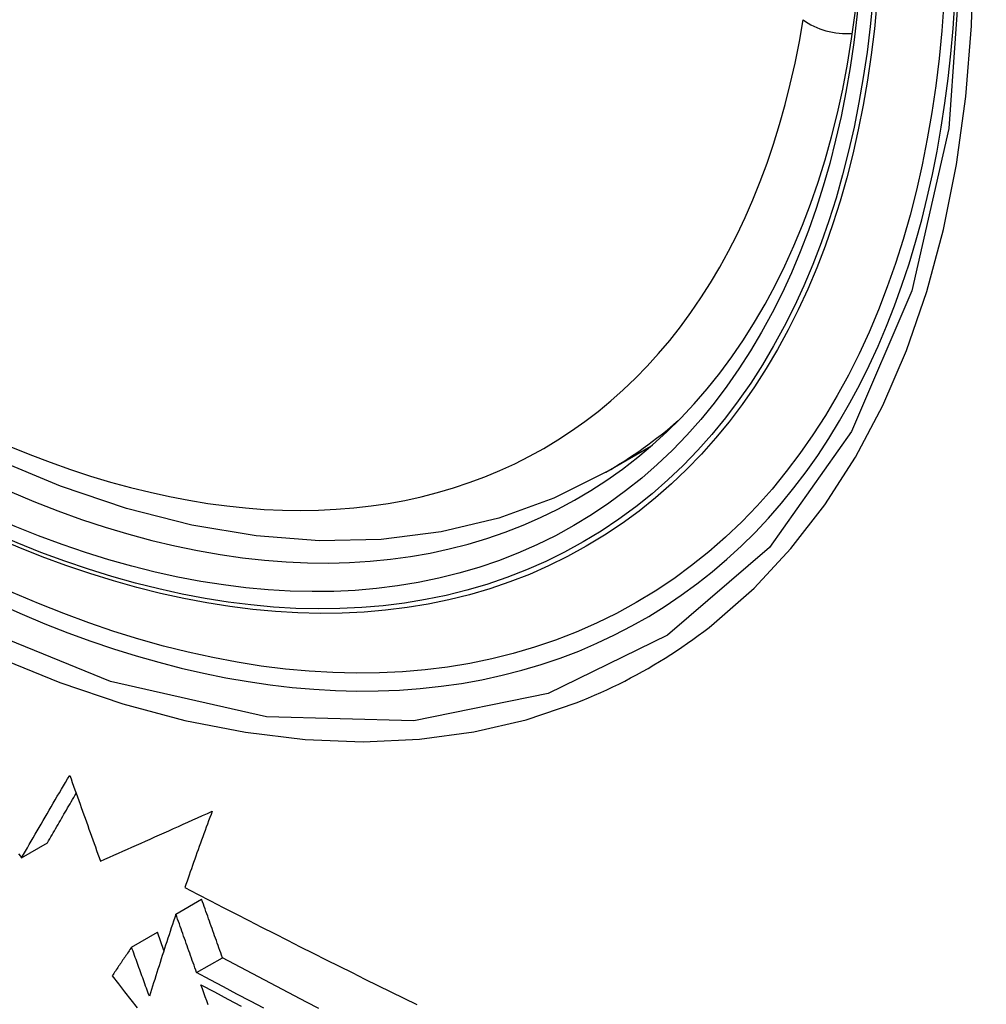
# Model space of a CAD drawing. Header units: inches. Extents: x 635 to 745, y 253 to 341.
# Tile 18 of 127: x 636.26 to 636.48, y 322.636 to 322.861. Entities that reach past the tile are written whole.
import ezdxf

# ---------------------------------------------------------------- set-up
doc = ezdxf.new("R2010")
doc.units = ezdxf.units.IN
doc.header["$MEASUREMENT"] = 0
doc.layers.add('Visible Edges(ANSI)', color=7, linetype='Continuous', lineweight=25)
doc.layers.add('Visible Tangent Edges(ANSI)', color=7, linetype='Continuous', lineweight=25)

msp = doc.modelspace()

# ---------------------------------------------------------------- linework, layer by layer
at = {"layer": 'Visible Edges(ANSI)'}
for p, q in [((636.39337, 322.75746), (636.40364, 322.76339)), ((636.26004, 322.66945), (636.26594, 322.67286)), ((636.25978, 322.66979), (636.26004, 322.66945)), ((636.29524, 322.6566), (636.30112, 322.65999)), ((636.28513, 322.64906), (636.29102, 322.65246)), ((636.29252, 322.64832), (636.29102, 322.65246)), ((636.29997, 322.64325), (636.30586, 322.64665))]:
    msp.add_line(p, q, dxfattribs=at)
at = {"layer": 'Visible Edges(ANSI)', "flags": 128}
for points in [[(636.39337, 322.75746), (636.38149, 322.75152), (636.36893, 322.74697), (636.35577, 322.74384), (636.3421, 322.74212), (636.328, 322.74182), (636.31357, 322.74292), (636.29886, 322.74537), (636.28394, 322.74916), (636.26888, 322.75424), (636.25373, 322.76058), (636.23855, 322.76815), (636.2234, 322.77689), (636.20835, 322.78677), (636.19344, 322.79774), (636.17875, 322.80975), (636.16434, 322.82273), (636.15026, 322.83664), (636.13657, 322.8514), (636.12334, 322.86696)], [(636.26004, 322.66945), (636.26048, 322.67021), (636.26091, 322.67097), (636.26135, 322.67173), (636.26179, 322.6725), (636.26223, 322.67327), (636.26268, 322.67404), (636.26312, 322.67482), (636.26357, 322.6756), (636.26403, 322.67638), (636.26448, 322.67716), (636.26494, 322.67795), (636.2654, 322.67874), (636.26586, 322.67952), (636.26632, 322.68031), (636.26678, 322.68111), (636.26725, 322.6819), (636.26771, 322.68269), (636.26818, 322.68349), (636.26865, 322.68428), (636.26912, 322.68508), (636.2696, 322.68587), (636.27007, 322.68667), (636.27054, 322.68747), (636.27102, 322.68826)], [(636.27102, 322.68826), (636.27131, 322.68745), (636.2716, 322.68663), (636.27189, 322.68582), (636.27219, 322.685), (636.27248, 322.68418), (636.27277, 322.68337), (636.27306, 322.68255), (636.27336, 322.68173), (636.27365, 322.68091), (636.27394, 322.6801), (636.27424, 322.67928), (636.27453, 322.67846), (636.27482, 322.67765), (636.27511, 322.67683), (636.27541, 322.67601), (636.2757, 322.6752), (636.27599, 322.67438), (636.27629, 322.67357), (636.27658, 322.67275), (636.27687, 322.67194), (636.27716, 322.67113), (636.27746, 322.67031), (636.27775, 322.6695), (636.27804, 322.66869)], [(636.26594, 322.67286), (636.2662, 322.67331), (636.26647, 322.67378), (636.26673, 322.67424), (636.267, 322.6747), (636.26726, 322.67517), (636.26753, 322.67563), (636.2678, 322.6761), (636.26807, 322.67657), (636.26834, 322.67704), (636.26861, 322.67751), (636.26888, 322.67798), (636.26915, 322.67845), (636.26942, 322.67892), (636.2697, 322.6794), (636.26997, 322.67987), (636.27025, 322.68035), (636.27053, 322.68082), (636.2708, 322.6813), (636.27108, 322.68178), (636.27136, 322.68226), (636.27164, 322.68274), (636.27192, 322.68322), (636.2722, 322.6837), (636.27248, 322.68418)], [(636.27804, 322.66869), (636.27905, 322.66914), (636.28006, 322.66959), (636.28108, 322.67004), (636.28211, 322.67049), (636.28313, 322.67095), (636.28417, 322.67141), (636.2852, 322.67187), (636.28624, 322.67233), (636.28729, 322.67279), (636.28834, 322.67326), (636.28939, 322.67373), (636.29045, 322.67421), (636.29152, 322.67468), (636.29258, 322.67516), (636.29366, 322.67564), (636.29473, 322.67612), (636.29582, 322.67661), (636.2969, 322.6771), (636.298, 322.67759), (636.29909, 322.67809), (636.3002, 322.67858), (636.3013, 322.67908), (636.30242, 322.67959), (636.30353, 322.68009)], [(636.30353, 322.68009), (636.30326, 322.67935), (636.30298, 322.67862), (636.30271, 322.67788), (636.30244, 322.67715), (636.30217, 322.67641), (636.3019, 322.67568), (636.30163, 322.67495), (636.30136, 322.67422), (636.3011, 322.67349), (636.30084, 322.67276), (636.30057, 322.67203), (636.30031, 322.6713), (636.30005, 322.67057), (636.2998, 322.66985), (636.29954, 322.66912), (636.29928, 322.6684), (636.29903, 322.66768), (636.29878, 322.66696), (636.29853, 322.66624), (636.29828, 322.66552), (636.29803, 322.66481), (636.29778, 322.66409), (636.29754, 322.66338), (636.29729, 322.66266)], [(636.25935, 322.67036), (636.25978, 322.66979)], [(636.29729, 322.66266), (636.30019, 322.66115), (636.30311, 322.65964), (636.30602, 322.65814), (636.30894, 322.65663), (636.31187, 322.65513), (636.31481, 322.65363), (636.31774, 322.65214), (636.32068, 322.65065), (636.32363, 322.64916), (636.32658, 322.64767), (636.32953, 322.64619), (636.33248, 322.64472), (636.33543, 322.64324), (636.33839, 322.64177), (636.34134, 322.64031), (636.3443, 322.63885), (636.34725, 322.63739), (636.35021, 322.63594)], [(636.30586, 322.64665), (636.30566, 322.64721), (636.30546, 322.64776), (636.30527, 322.64832), (636.30507, 322.64887), (636.30487, 322.64943), (636.30467, 322.64998), (636.30448, 322.65054), (636.30428, 322.65109), (636.30408, 322.65165), (636.30388, 322.65221), (636.30369, 322.65276), (636.30349, 322.65332), (636.30329, 322.65387), (636.30309, 322.65443), (636.3029, 322.65499), (636.3027, 322.65554), (636.3025, 322.6561), (636.3023, 322.65666), (636.30211, 322.65721), (636.30191, 322.65777), (636.30171, 322.65832), (636.30152, 322.65888), (636.30132, 322.65944), (636.30112, 322.65999)], [(636.29524, 322.6566), (636.29498, 322.65581), (636.29471, 322.65502), (636.29445, 322.65423), (636.29419, 322.65344), (636.29393, 322.65266), (636.29367, 322.65187), (636.29342, 322.65108), (636.29316, 322.6503), (636.2929, 322.64951), (636.29265, 322.64873), (636.2924, 322.64794), (636.29214, 322.64716), (636.29189, 322.64637), (636.29164, 322.64559), (636.29139, 322.64481), (636.29114, 322.64403), (636.29089, 322.64325), (636.29065, 322.64248), (636.2904, 322.6417), (636.29016, 322.64093), (636.28991, 322.64016), (636.28967, 322.63939), (636.28943, 322.63862), (636.28919, 322.63785)], [(636.29997, 322.64325), (636.29978, 322.64381), (636.29958, 322.64436), (636.29938, 322.64492), (636.29918, 322.64547), (636.29899, 322.64603), (636.29879, 322.64658), (636.29859, 322.64714), (636.29839, 322.6477), (636.2982, 322.64825), (636.298, 322.64881), (636.2978, 322.64936), (636.2976, 322.64992), (636.29741, 322.65048), (636.29721, 322.65103), (636.29701, 322.65159), (636.29681, 322.65215), (636.29662, 322.6527), (636.29642, 322.65326), (636.29622, 322.65381), (636.29603, 322.65437), (636.29583, 322.65493), (636.29563, 322.65548), (636.29543, 322.65604), (636.29524, 322.6566)], [(636.28513, 322.64906), (636.28494, 322.64879), (636.28476, 322.64851), (636.28457, 322.64824), (636.28439, 322.64797), (636.2842, 322.64769), (636.28402, 322.64742), (636.28383, 322.64715), (636.28365, 322.64687), (636.28346, 322.6466), (636.28328, 322.64633), (636.28309, 322.64606), (636.28291, 322.64578), (636.28273, 322.64551), (636.28254, 322.64524), (636.28236, 322.64497), (636.28218, 322.6447), (636.28199, 322.64442), (636.28181, 322.64415), (636.28163, 322.64388), (636.28144, 322.64361), (636.28126, 322.64334), (636.28108, 322.64307), (636.2809, 322.6428), (636.28072, 322.64253)], [(636.28919, 322.63785), (636.28902, 322.63832), (636.28885, 322.63878), (636.28868, 322.63925), (636.28851, 322.63972), (636.28834, 322.64018), (636.28817, 322.64065), (636.288, 322.64112), (636.28783, 322.64158), (636.28767, 322.64205), (636.2875, 322.64252), (636.28733, 322.64299), (636.28716, 322.64345), (636.28699, 322.64392), (636.28682, 322.64439), (636.28665, 322.64485), (636.28648, 322.64532), (636.28631, 322.64579), (636.28614, 322.64626), (636.28597, 322.64672), (636.28581, 322.64719), (636.28564, 322.64766), (636.28547, 322.64812), (636.2853, 322.64859), (636.28513, 322.64906)], [(636.32783, 322.63504), (636.32506, 322.63649), (636.32231, 322.63793), (636.31955, 322.63938), (636.31681, 322.64083), (636.31406, 322.64228), (636.31132, 322.64374), (636.30859, 322.64519), (636.30586, 322.64665)], [(636.31534, 322.63511), (636.31226, 322.63673), (636.30918, 322.63836), (636.30611, 322.63999), (636.30304, 322.64162), (636.29997, 322.64325)], [(636.28072, 322.64253), (636.28213, 322.6407), (636.28354, 322.63886), (636.28495, 322.63702), (636.28637, 322.63518)], [(636.30096, 322.64049), (636.30402, 322.63885), (636.30708, 322.63722), (636.31015, 322.63559)], [(636.3026, 322.63589), (636.30227, 322.63681), (636.30194, 322.63773), (636.30161, 322.63865), (636.30128, 322.63957), (636.30096, 322.64049)]]:
    msp.add_lwpolyline(points, dxfattribs=at)
at = {"layer": 'Visible Edges(ANSI)'}
msp.add_ellipse((636.22956, 323.0243), major_axis=(0.15748, -0.27276), ratio=0.57735, start_param=2.363977, end_param=7.060801, dxfattribs=at)
msp.add_ellipse((636.22608, 323.02229), major_axis=(0.15994, -0.27703), ratio=0.57735, dxfattribs=at)
at = {"layer": 'Visible Tangent Edges(ANSI)', "flags": 128}
for points in [[(636.47452, 322.87708), (636.4716, 322.83588), (636.46319, 322.79883), (636.44943, 322.76672), (636.43069, 322.7403), (636.40745, 322.72023), (636.38022, 322.70698), (636.34951, 322.70074), (636.31593, 322.70165), (636.28034, 322.70969), (636.24348, 322.72467), (636.20619, 322.74631), (636.16939, 322.77403), (636.13375, 322.80733), (636.10018, 322.84541), (636.06946, 322.88732)], [(636.07438, 322.87462), (636.08637, 322.85804), (636.09884, 322.842), (636.11175, 322.82654), (636.12506, 322.81171), (636.13872, 322.79758), (636.15267, 322.78421), (636.16685, 322.77166), (636.18121, 322.75996), (636.19571, 322.74915), (636.21031, 322.73925), (636.22497, 322.73029), (636.23966, 322.72231), (636.25429, 322.71535), (636.26879, 322.70944), (636.28313, 322.70458), (636.29726, 322.7008), (636.31115, 322.69809), (636.32474, 322.69647), (636.33799, 322.69595), (636.35086, 322.69653), (636.36326, 322.69821), (636.37518, 322.70097), (636.38658, 322.7048)], [(636.41811, 322.723), (636.42718, 322.73101), (636.43559, 322.74002), (636.44331, 322.74999), (636.4503, 322.76088), (636.45653, 322.77265), (636.46198, 322.78527), (636.46662, 322.79868), (636.47043, 322.81285), (636.47341, 322.82771), (636.47554, 322.84322), (636.47683, 322.85935), (636.47726, 322.87605)], [(636.38658, 322.7048), (636.38799, 322.70536), (636.3894, 322.70594), (636.3908, 322.70654), (636.39219, 322.70716), (636.39358, 322.70779), (636.39495, 322.70844), (636.39631, 322.7091), (636.39767, 322.70979), (636.39902, 322.71049), (636.40036, 322.71121), (636.40169, 322.71194), (636.40301, 322.71269), (636.40432, 322.71346), (636.40562, 322.71424), (636.40691, 322.71504), (636.40819, 322.71586), (636.40947, 322.7167), (636.41073, 322.71755), (636.41198, 322.71841), (636.41323, 322.7193), (636.41446, 322.7202), (636.41569, 322.72112), (636.4169, 322.72205), (636.41811, 322.723)]]:
    msp.add_lwpolyline(points, dxfattribs=at)
at = {"layer": 'Visible Tangent Edges(ANSI)'}
for centre, major_axis, ratio, start_param, end_param in [((636.22857, 323.02372), (-0.17318, 0.29996), 0.57735, 5.05527, 10.652693), ((636.22852, 323.02369), (0.15059, -0.26083), 0.57735, 4.097754, 6.89782), ((636.44674, 322.86556), (0.01166, -0.00191), 0.667065, 4.028256, 5.068346), ((636.23687, 323.02851), (0.1565, -0.27106), 0.57735, 0, 0.111997)]:
    msp.add_ellipse(centre, major_axis=major_axis, ratio=ratio, start_param=start_param, end_param=end_param, dxfattribs=at)
for centre, major_axis in [((636.22916, 323.02406), (-0.17111, 0.29637)), ((636.22619, 323.02235), (0.1627, -0.2818)), ((636.22608, 323.02229), (-0.1621, 0.28076))]:
    msp.add_ellipse(centre, major_axis=major_axis, ratio=0.57735, dxfattribs=at)

doc.saveas('drawing.dxf')
